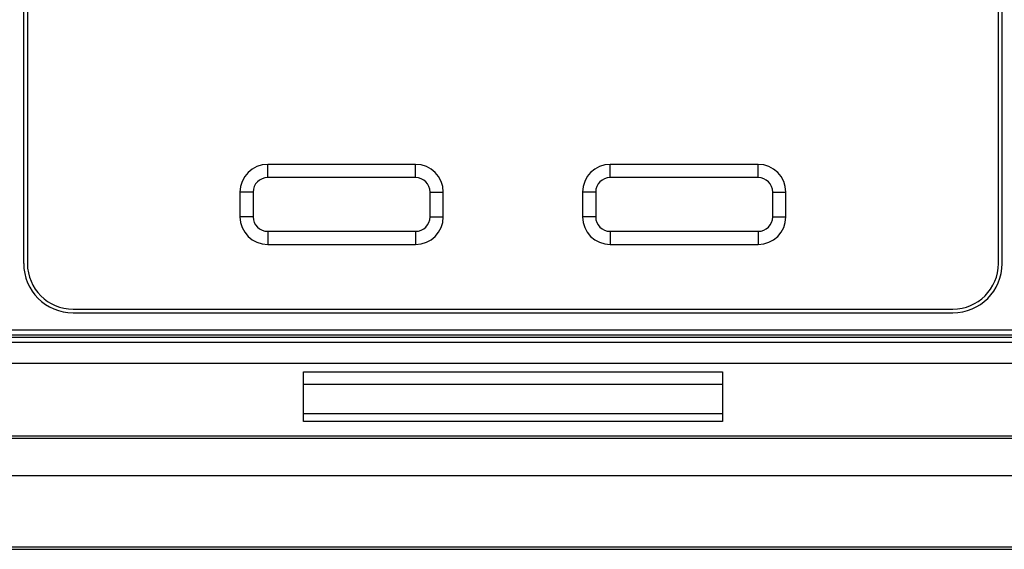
# Model space of a CAD drawing. Header units: millimetres. Extents: x 57 to 738, y 60 to 568.
# Tile 3 of 27: x 150 to 190, y 154 to 176. Entities that reach past the tile are written whole.
import ezdxf

# ---------------------------------------------------------------- set-up
doc = ezdxf.new("R2010")
doc.units = ezdxf.units.MM
doc.header["$LTSCALE"] = 46.255
doc.layers.add('00_COMPONENTS', color=7, linetype='CONTINUOUS')

msp = doc.modelspace()

# ---------------------------------------------------------------- linework, layer by layer
at = {"layer": '00_COMPONENTS', "color": 7}
for p, q in [((150.313, 165.66), (150.313, 190.57)), ((150.463, 190.547), (150.463, 165.66)), ((189.863, 165.66), (189.863, 190.547)), ((190.013, 165.66), (190.013, 190.57)), ((166.213, 169.685), (160.213, 169.685)), ((180.113, 169.685), (174.113, 169.685)), ((159.088, 168.56), (159.088, 167.56)), ((167.338, 167.56), (167.338, 168.56)), ((172.988, 168.56), (172.988, 167.56)), ((181.238, 167.56), (181.238, 168.56)), ((160.213, 166.435), (166.213, 166.435)), ((174.113, 166.435), (180.113, 166.435)), ((152.313, 163.81), (188.013, 163.81)), ((152.313, 163.66), (188.013, 163.66)), ((196.963, 162.76), (143.363, 162.76)), ((196.96, 162.66), (143.367, 162.66)), ((147.324, 161.611), (193.003, 161.611)), ((161.663, 159.252), (161.663, 161.26)), ((161.663, 161.26), (178.663, 161.26)), ((178.663, 161.26), (178.663, 159.252)), ((161.663, 160.76), (178.663, 160.76)), ((195.055, 158.56), (145.272, 158.56)), ((129.581, 157.06), (210.746, 157.06)), ((129.477, 154.06), (210.85, 154.06)), ((129.48, 154.16), (210.847, 154.16))]:
    msp.add_line(p, q, dxfattribs=at)
at = {"layer": '00_COMPONENTS', "color": 4}
for p, q in [((160.213, 169.151), (160.213, 169.685)), ((166.213, 169.151), (166.213, 169.685)), ((174.113, 169.151), (174.113, 169.685)), ((180.113, 169.151), (180.113, 169.685)), ((166.213, 169.151), (160.213, 169.151)), ((180.113, 169.151), (174.113, 169.151)), ((159.622, 168.56), (159.088, 168.56)), ((159.622, 168.56), (159.622, 167.56)), ((166.804, 167.56), (166.804, 168.56)), ((166.804, 168.56), (167.338, 168.56)), ((173.522, 168.56), (172.988, 168.56)), ((173.522, 168.56), (173.522, 167.56)), ((180.704, 167.56), (180.704, 168.56)), ((180.704, 168.56), (181.238, 168.56)), ((159.622, 167.56), (159.088, 167.56)), ((166.804, 167.56), (167.338, 167.56)), ((173.522, 167.56), (172.988, 167.56)), ((180.704, 167.56), (181.238, 167.56)), ((160.213, 166.969), (160.213, 166.435)), ((160.213, 166.969), (166.213, 166.969)), ((166.213, 166.969), (166.213, 166.435)), ((174.113, 166.969), (174.113, 166.435)), ((174.113, 166.969), (180.113, 166.969)), ((180.113, 166.969), (180.113, 166.435)), ((197.163, 162.96), (143.163, 162.96)), ((197.16, 162.457), (143.167, 162.457)), ((178.663, 159.562), (161.663, 159.562)), ((178.663, 159.252), (161.663, 159.252)), ((192.949, 158.649), (147.378, 158.649))]:
    msp.add_line(p, q, dxfattribs=at)
at = {"layer": '00_COMPONENTS', "color": 7}
for centre, radius, start, end in [((160.213, 168.56), 1.125, 90, 180), ((166.213, 168.56), 1.125, 0, 90), ((174.113, 168.56), 1.125, 90, 180), ((180.113, 168.56), 1.125, 0, 90), ((160.213, 167.56), 1.125, 180, 270), ((166.213, 167.56), 1.125, 270, 360), ((174.113, 167.56), 1.125, 180, 270), ((180.113, 167.56), 1.125, 270, 360), ((152.313, 165.66), 2, 180, 270), ((152.313, 165.66), 1.85, 180, 270), ((188.013, 165.66), 2, 270, 360), ((188.013, 165.66), 1.85, 270, 360)]:
    msp.add_arc(centre, radius, start, end, dxfattribs=at)
at = {"layer": '00_COMPONENTS', "color": 4}
for centre, start, end in [((160.213, 168.56), 90, 180), ((166.213, 168.56), 0, 90), ((174.113, 168.56), 90, 180), ((180.113, 168.56), 0, 90), ((160.213, 167.56), 180, 270), ((166.213, 167.56), 270, 360), ((174.113, 167.56), 180, 270), ((180.113, 167.56), 270, 360)]:
    msp.add_arc(centre, 0.591, start, end, dxfattribs=at)

doc.saveas('drawing.dxf')
